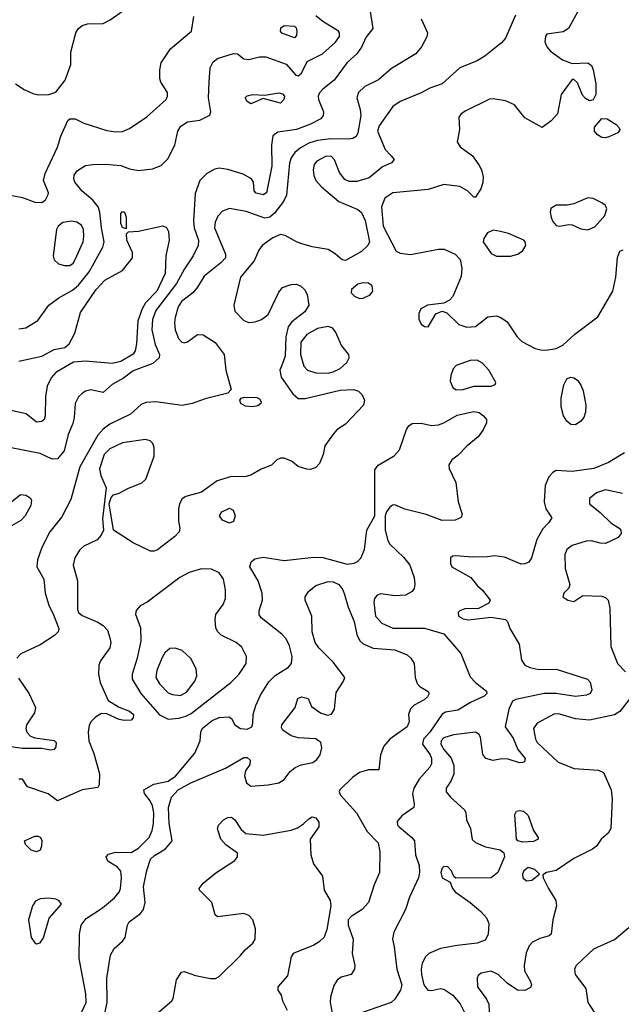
# Model space of a CAD drawing. Extents: x 1173079 to 1307053, y 522583 to 678478.
# Tile 86 of 256: x 1216349 to 1219775, y 550925 to 556530. Entities that reach past the tile are written whole.
import ezdxf

# ---------------------------------------------------------------- set-up
doc = ezdxf.new("R2010")
doc.units = 0

msp = doc.modelspace()

# ---------------------------------------------------------------- linework, layer by layer
at = {"layer": '0CON20XD'}
for points in [[(1218337.8, 556625), (1218360.7, 556479.3), (1218320.3, 556429.7), (1218295, 556373.3), (1218268.8, 556335), (1218214.4, 556285.6), (1218140.8, 556185), (1218076, 556135), (1218056.8, 556113.2), (1218049.2, 556095), (1218051.4, 556075), (1218079.4, 556005), (1218077.1, 555985), (1218063.8, 555966.2), (1218006, 555935), (1217925, 555905.4), (1217820, 555890), (1217791.5, 555868.5), (1217783.9, 555816.1), (1217784.3, 555695.7), (1217755, 555544.4), (1217735, 555532.9), (1217695, 555543.3), (1217684.2, 555555), (1217680.8, 555605), (1217668.6, 555625), (1217621.2, 555651.2), (1217535, 555677.2), (1217485, 555684.2), (1217460.4, 555679.6), (1217414.5, 555655), (1217375.4, 555615)], [(1216285, 555532.5), (1216365, 555517.8), (1216435, 555490.6), (1216475, 555490), (1216495.4, 555504.6), (1216511.9, 555535), (1216512.9, 555545), (1216484.4, 555615), (1216494.2, 555654.2), (1216564.6, 555805.4), (1216583.2, 555866.8), (1216624.1, 555955.9), (1216635, 555966.7), (1216665, 555966), (1216715, 555940.8), (1216845, 555899.5), (1216895, 555892.1), (1216935, 555893.9), (1216975, 555910.6), (1217072.6, 555977.4), (1217182.9, 556075), (1217191.9, 556095), (1217191.4, 556115), (1217152.9, 556175), (1217147.1, 556195), (1217147.1, 556245), (1217155.8, 556285), (1217208.9, 556365), (1217328.1, 556465), (1217341.1, 556548.9)], [(1216326.2, 556165), (1216375, 556132), (1216425, 556109.2), (1216455, 556103.1), (1216515, 556104.5), (1216555, 556118.1), (1216608.5, 556185), (1216641.4, 556275), (1216641.4, 556345), (1216669.5, 556455), (1216682.4, 556477.6), (1216705, 556497.9), (1216735, 556506.9), (1216825, 556508.6), (1216865, 556528.6), (1216935, 556578.1)], [(1219172.3, 556555), (1219115, 556425.7), (1219092.1, 556397.9), (1218997.6, 556322.4), (1218955, 556296.9), (1218855, 556255.6), (1218755, 556165.7), (1218685, 556140.6), (1218636.2, 556113.8), (1218515.8, 556065), (1218475, 556035.4), (1218395.5, 555925), (1218387.5, 555895), (1218431.2, 555791.2), (1218465, 555755.8), (1218481.2, 555735), (1218466.7, 555715), (1218415, 555692.9), (1218339.7, 555630.3), (1218269.2, 555609.2), (1218225, 555609.4), (1218200, 555620), (1218171.2, 555661.2), (1218141.9, 555731.9), (1218125, 555750.9), (1218095, 555754.1), (1218041.1, 555725), (1218026.5, 555705), (1218020.5, 555675), (1218023.9, 555643.9), (1218035.6, 555615), (1218067.9, 555577.9), (1218165.9, 555495.9), (1218275, 555449.1), (1218295, 555432.2), (1218316.8, 555386.8), (1218340.8, 555265), (1218331.4, 555245), (1218295, 555210), (1218205, 555158.5), (1218185, 555163.5), (1218145, 555198.2), (1218105, 555222.7), (1218015, 555237.5), (1217955.5, 555254.5), (1217925, 555264.7), (1217860.9, 555300.9), (1217835, 555306.6), (1217791.3, 555288.7), (1217730.6, 555245), (1217711.1, 555218.9), (1217685, 555156.7), (1217607.3, 555065), (1217568.1, 554905), (1217575, 554871.2), (1217625, 554817.5), (1217655, 554807.1), (1217690.3, 554809.7), (1217727, 554823), (1217765, 554851.2), (1217825, 554979.2), (1217845, 555005.6), (1217895, 555022.9), (1217923.9, 555023.9), (1217948.6, 555015), (1217970.9, 554995), (1217987.1, 554965), (1217996.4, 554905), (1217972.9, 554867.1), (1217899.9, 554810.1), (1217878.9, 554781.1), (1217865.2, 554725), (1217861.3, 554615), (1217846.3, 554573.7), (1217830, 554535), (1217838.9, 554495), (1217905, 554400), (1217934.4, 554374.4), (1217975, 554372.9), (1218175, 554421.5), (1218250, 554425), (1218278.8, 554415), (1218299.2, 554395), (1218311.9, 554365), (1218307.8, 554335), (1218205, 554227.1), (1218156.2, 554195), (1218137, 554173), (1218087.5, 554105), (1218076.7, 554055), (1218055.9, 554004.1), (1218035, 553981.2), (1218005, 553970), (1217985, 553972), (1217935, 553987.5), (1217897, 554017), (1217855, 554033.3), (1217835, 554033.8), (1217813.3, 554025), (1217783.3, 553995), (1217725, 553971.9), (1217665, 553936.7), (1217632.1, 553927.9), (1217555, 553930.4), (1217474.6, 553905.4), (1217385, 553841.2), (1217295, 553816.2), (1217275, 553803.3), (1217260, 553775), (1217254.3, 553745.7), (1217253.1, 553675), (1217261.4, 553635), (1217257.1, 553615), (1217232.7, 553587.3), (1217135, 553512.5), (1217115, 553504.5), (1217095, 553505.5), (1216995, 553551.2), (1216884.1, 553624.1), (1216858.8, 553775), (1216870.5, 553809.5), (1216883.9, 553826.1), (1216915, 553834.2), (1216965, 553861.9), (1217045, 553894.4), (1217067.5, 553915), (1217114.6, 554045), (1217115.4, 554095), (1217108, 554118), (1217093.1, 554133.1), (1217065, 554139.4), (1216935, 554122), (1216863.2, 554086.8), (1216830, 554055), (1216804, 553974), (1216811.5, 553935), (1216842, 553865), (1216821.7, 553688.3), (1216826, 553625), (1216813.1, 553595), (1216790.8, 553569.2), (1216715, 553533.5), (1216689.2, 553510.8), (1216663.1, 553466.9), (1216653.6, 553425), (1216678.2, 553335), (1216679.4, 553175), (1216684.2, 553155), (1216705, 553138.9), (1216795, 553100.9), (1216825, 553081.1), (1216848.5, 553055), (1216862, 553012), (1216867.5, 552985), (1216861.9, 552955), (1216809.1, 552880.9), (1216799.2, 552855), (1216797.5, 552805), (1216806.8, 552756.8), (1216854.1, 552654.1), (1216915.8, 552615.8), (1216975, 552593.8), (1216997.5, 552575), (1216996, 552555), (1216985, 552542.5), (1216945, 552540), (1216916.2, 552546.2), (1216845, 552578.8), (1216815, 552580), (1216780.5, 552559.5), (1216755.9, 552534.1), (1216745.9, 552514.1), (1216740, 552475), (1216742.5, 552425), (1216771.9, 552351.9), (1216803.6, 552236.4), (1216802.5, 552175), (1216795, 552160), (1216705, 552145.6), (1216565, 552083.8), (1216512.4, 552122.4), (1216393, 552163), (1216365, 552206.2), (1216345, 552206.7)], [(1216345, 554770.5), (1216385, 554776.7), (1216452.6, 554817.4), (1216514.7, 554905.3), (1216572.3, 554947.7), (1216650.1, 554989.9), (1216685, 555019.6), (1216745, 555094.5), (1216822.5, 555235), (1216831.2, 555265), (1216814.8, 555345), (1216806.3, 555435), (1216795.6, 555465.6), (1216765, 555503.1), (1216705, 555554.6), (1216662.5, 555605), (1216656.8, 555625), (1216659.2, 555645), (1216678.8, 555671.2), (1216725, 555700), (1216765, 555706.7), (1216838.1, 555708.1), (1216925, 555700), (1216975, 555681.9), (1217025, 555672.2), (1217105, 555681.2), (1217155, 555700), (1217192.7, 555737.3), (1217233.5, 555815), (1217249.5, 555895), (1217266.2, 555923.8), (1217305, 555948.6), (1217375, 555958.6), (1217432.7, 555987.3), (1217437.5, 556005), (1217425.3, 556085), (1217427.5, 556175), (1217433.6, 556256.4), (1217450.2, 556289.8), (1217475, 556308.6), (1217567, 556337), (1217590, 556335), (1217625, 556307.5), (1217655, 556303.8), (1217715, 556318.8), (1217751.2, 556318.8), (1217867, 556277), (1217921.2, 556215), (1217935, 556211.2), (1217955, 556226.7), (1217987.3, 556292.7), (1218074.5, 556335.5), (1218148.3, 556401.7), (1218171.2, 556435), (1218171.2, 556455), (1218164, 556465), (1218075, 556519.6), (1218035, 556551.9)], [(1219527.7, 556577.7), (1219475, 556479.2), (1219445, 556460.8), (1219351.7, 556448.3), (1219343.6, 556436.4), (1219340, 556405), (1219350.8, 556375), (1219371.1, 556351.1), (1219441.1, 556301.1), (1219495, 556280), (1219584.2, 556284.2), (1219605, 556268.8), (1219615.5, 556245.5), (1219630.5, 556165), (1219629.5, 556105), (1219615.5, 556074.5), (1219595, 556068.6), (1219570.9, 556080.9), (1219555, 556101.2), (1219525, 556170), (1219505, 556190), (1219495, 556190), (1219433.5, 556105), (1219411.4, 555995), (1219375.7, 555955), (1219325, 555915.8), (1219225, 555971.5), (1219166.2, 556046.2), (1219115, 556067.8), (1219045, 556080), (1219025, 556077.7), (1218889.3, 556010.7), (1218864, 555995), (1218849.2, 555975), (1218852.9, 555905), (1218841.4, 555835), (1218857, 555807), (1218927.8, 555755), (1218964.7, 555704.7), (1218978.7, 555675), (1218988.1, 555635), (1218986.7, 555603.3), (1218975, 555567.5), (1218945, 555520), (1218935, 555520), (1218899.2, 555555), (1218855, 555580.9), (1218765, 555591.1), (1218675, 555563.8), (1218475, 555544.5), (1218429.4, 555515), (1218409.3, 555465), (1218418.8, 555355), (1218492.5, 555212.5), (1218515, 555202), (1218575, 555193.1), (1218735, 555223.5), (1218766.8, 555223.2), (1218829.2, 555195), (1218858.1, 555165), (1218866.9, 555115), (1218862.7, 555067.3), (1218815.6, 554955), (1218797.1, 554932.9), (1218765, 554916.7), (1218672.5, 554905), (1218633.3, 554885), (1218622.3, 554857.7), (1218622, 554825), (1218635, 554797.5), (1218655, 554783.3), (1218675, 554782.5), (1218718.8, 554855), (1218755, 554870.8), (1218781.3, 554861.3), (1218850, 554795), (1218895, 554780), (1218945, 554783.8), (1219015, 554838.8), (1219065, 554844.2), (1219090, 554835), (1219125, 554810), (1219181.5, 554725), (1219208.1, 554698.1), (1219285, 554658.7), (1219315, 554650), (1219345, 554649.6), (1219405, 554657.7), (1219442.6, 554677.4), (1219510.3, 554739.7), (1219642, 554838), (1219727.1, 554985), (1219743.6, 555063.6), (1219753, 555177), (1219767, 555213), (1219785, 555220.8)], [(1218635.3, 556535.3), (1218672, 556455), (1218666.9, 556433.1), (1218637.5, 556375), (1218605, 556335.6), (1218466.9, 556253.1), (1218391.7, 556188.3), (1218315, 556150), (1218277.8, 556115), (1218269.1, 556085), (1218289.1, 556019.1), (1218292.3, 555985), (1218275, 555886.7), (1218264.6, 555865.4), (1218246.1, 555853.9), (1218220.2, 555849.8), (1218121.3, 555851.3), (1218045, 555842.6), (1217995, 555828), (1217948.8, 555801.2), (1217915.6, 555774.4), (1217895, 555744.3), (1217886.6, 555713.4), (1217869.1, 555530.9), (1217852.2, 555495), (1217800.2, 555429.7), (1217773.1, 555406.9), (1217745, 555401.1), (1217638.8, 555438.8), (1217545, 555455.5), (1217505, 555440), (1217477.6, 555412.4), (1217462, 555378), (1217459.4, 555345), (1217521.5, 555195), (1217520.5, 555175), (1217494.7, 555145.3), (1217400.5, 555069.5), (1217362.8, 555007.2), (1217335.6, 554975), (1217270.3, 554925), (1217251.1, 554895), (1217235.5, 554835.5), (1217231.1, 554805), (1217234.6, 554764.6), (1217253.6, 554715), (1217272.9, 554695), (1217285, 554691.5), (1217305, 554696.7), (1217362.6, 554737.4), (1217395, 554736.7), (1217461.9, 554691.9), (1217514.3, 554625), (1217522.9, 554535), (1217553.3, 554425), (1217535, 554403.8), (1217405, 554372.1)], [(1217915, 556427.5), (1217842.7, 556452.7), (1217834, 556465), (1217836.4, 556483.6), (1217855, 556496.2), (1217913.6, 556493.6), (1217923.6, 556483.6), (1217928, 556465), (1217925, 556440), (1217915, 556427.5)], [(1217665, 556052), (1217644.3, 556064.3), (1217634, 556085), (1217645, 556097.5), (1217675, 556104.2), (1217745, 556100), (1217825, 556114.5), (1217845, 556108.2), (1217856.4, 556095), (1217854.4, 556075), (1217835, 556054.3), (1217735, 556081.2), (1217665, 556052)], [(1219685, 555857.3), (1219665, 555859.5), (1219639.2, 555875), (1219622.9, 555895), (1219622.6, 555917.4), (1219665, 555968.6), (1219695, 555966.7), (1219745, 555934.3), (1219763.1, 555915), (1219766.2, 555903.8), (1219755, 555885.7), (1219705, 555863.6), (1219685, 555857.3)], [(1217375.4, 555615), (1217348.9, 555541.1), (1217339.2, 555385), (1217343.5, 555345), (1217366.9, 555275), (1217365.2, 555244.8), (1217336.6, 555185), (1217287.7, 555112.3), (1217241.6, 555028.4), (1217125.3, 554875), (1217105, 554824), (1217101.6, 554765), (1217121.6, 554681.6), (1217145.4, 554625), (1217142.7, 554605), (1217107.9, 554572.1), (1216995, 554532.1), (1216941, 554489), (1216875.7, 554454.3), (1216825, 554408.8), (1216755, 554422.2), (1216725, 554415.6), (1216705, 554403.1), (1216685, 554382.5), (1216664.5, 554345), (1216659.5, 554265), (1216651.4, 554231.4), (1216625, 554168.8), (1216603.3, 554075), (1216565, 554031.1), (1216535, 554028.1), (1216465, 554060.5), (1216193.1, 554113.1)], [(1219585, 555334.6), (1219625, 555351.5), (1219681.5, 555415), (1219693.5, 555455), (1219683.1, 555475), (1219665, 555488.2), (1219615, 555513.1), (1219585, 555515.4), (1219505, 555481.1), (1219466.1, 555473.9), (1219405, 555474.6), (1219374.5, 555455), (1219370.9, 555435), (1219376.5, 555405), (1219385, 555382), (1219405, 555359.4), (1219425, 555354.5), (1219475, 555364.3), (1219495, 555361.9), (1219545, 555340.5), (1219585, 555334.6)], [(1216955, 555340), (1216935, 555347.5), (1216925, 555370), (1216924.4, 555425), (1216935, 555437.5), (1216946.7, 555435), (1216956.1, 555406.1), (1216955, 555340)], [(1216635, 555130), (1216653.5, 555145), (1216665, 555164.3), (1216710.6, 555265), (1216715.5, 555295), (1216713.5, 555335), (1216701.2, 555361.2), (1216675, 555377.5), (1216645, 555383.6), (1216594.5, 555375.5), (1216567.5, 555355), (1216559.2, 555335), (1216539.4, 555185), (1216545, 555164), (1216570.7, 555140.7), (1216605, 555130), (1216635, 555130)], [(1216343.9, 554586.1), (1216474.5, 554615.5), (1216545, 554652.5), (1216605.8, 554664.2), (1216631.2, 554685), (1216662.5, 554745), (1216696.2, 554863.8), (1216785.5, 554994.5), (1216835, 555048.2), (1216935, 555101.5), (1216991.5, 555175), (1216992.2, 555205), (1216958.8, 555275), (1216958.3, 555311.7), (1216968.3, 555321.7), (1217025, 555326), (1217165, 555356), (1217185, 555346.7), (1217195.8, 555325), (1217200.8, 555275), (1217181.5, 555185), (1217177.5, 555085), (1217130.6, 554985), (1217065, 554919.2), (1217046, 554885), (1217022.4, 554815), (1217014.6, 554685), (1217006.2, 554645), (1216995, 554626.7), (1216925, 554584.7), (1216875, 554572.1), (1216725, 554585.5), (1216655, 554581.2), (1216555, 554521.4), (1216528.3, 554491.7), (1216506.6, 554443.4), (1216496.9, 554385), (1216494.5, 554275), (1216487.8, 554255), (1216475, 554242.2), (1216445, 554238.1), (1216385.9, 554285.9), (1216275, 554310.4)], [(1219065, 555183.5), (1219145, 555184.4), (1219186.7, 555195), (1219215, 555216.2), (1219231.4, 555245), (1219228.6, 555265), (1219220, 555275), (1219133, 555313), (1219087.5, 555325), (1219045, 555332.2), (1219013.1, 555316.9), (1218991.9, 555285), (1218987.8, 555265), (1219035, 555199.2), (1219065, 555183.5)], [(1218285, 554943.3), (1218305, 554944.7), (1218345, 554964.6), (1218360.9, 554985), (1218357.1, 555015), (1218335, 555030), (1218305, 555032.9), (1218275.5, 555025.5), (1218238.5, 554995), (1218237.3, 554975), (1218255, 554956.9), (1218285, 554943.3)], [(1218105, 554517.6), (1218135, 554524.7), (1218174.3, 554545), (1218211.7, 554578.3), (1218225.4, 554604.6), (1218224.5, 554625), (1218182.8, 554675), (1218150.2, 554750.2), (1218133.3, 554773.3), (1218105, 554783.9), (1218045, 554772.7), (1217985, 554738.9), (1217949.6, 554695), (1217948, 554625), (1217967.8, 554557.8), (1217988.6, 554535), (1218035, 554519.4), (1218105, 554517.6)], [(1218835, 554422.5), (1218875, 554424.5), (1218935, 554443.3), (1219035, 554443.8), (1219056.4, 554453.6), (1219060, 554465), (1219020, 554535), (1218985, 554574.3), (1218955, 554591.4), (1218915, 554590.6), (1218835, 554561.4), (1218818, 554542), (1218804.4, 554505), (1218801.5, 554471.5), (1218816.3, 554436.3), (1218835, 554422.5)], [(1219515, 554224.3), (1219487.5, 554225), (1219465, 554244), (1219446.7, 554275), (1219433.4, 554326.6), (1219432.1, 554375), (1219447.6, 554452.4), (1219464.2, 554485), (1219485, 554494.4), (1219505, 554491.4), (1219525, 554478.6), (1219545, 554450), (1219557.6, 554417.6), (1219573.1, 554335), (1219571.4, 554295), (1219562, 554265), (1219545, 554244), (1219515, 554224.3)], [(1217405, 554372.1), (1217331.2, 554345), (1217275, 554334.7), (1217124.7, 554355.3), (1217068.3, 554351.7), (1217040.9, 554339.1), (1216980.8, 554285), (1216861.8, 554228.2), (1216825, 554200), (1216794.4, 554165.6), (1216691.2, 553985), (1216640.9, 553799.1), (1216589.3, 553700.7), (1216520.8, 553615), (1216474.6, 553525), (1216450.5, 553455), (1216447.8, 553415), (1216486.7, 553345), (1216494.4, 553265), (1216515, 553196.7), (1216542.8, 553142.8), (1216572.2, 553065), (1216568.6, 553045), (1216548, 553025), (1216465, 552971.4), (1216355, 552919.4), (1216333.3, 552895)], [(1217675, 554325.6), (1217635, 554330), (1217608.8, 554345), (1217602.5, 554365), (1217610, 554375), (1217629.3, 554380.7), (1217698.8, 554378.8), (1217715, 554371.2), (1217723.8, 554355), (1217722, 554345), (1217705, 554332.2), (1217675, 554325.6)], [(1216698.8, 550875), (1216728.2, 550935), (1216726, 550985), (1216688.5, 551185), (1216689.1, 551325), (1216700, 551375), (1216727.3, 551412.7), (1216820, 551475), (1216888.7, 551531.3), (1216915, 551563.8), (1216924.3, 551585), (1216930, 551645), (1216925, 551682.5), (1216906.7, 551705), (1216850.5, 551740.5), (1216842.5, 551765), (1216855, 551780), (1216895, 551791.9), (1216985, 551788.5), (1217025, 551814.6), (1217086.1, 551875), (1217104.1, 551915), (1217111.9, 551955), (1217112.3, 552015), (1217105.7, 552055.7), (1217093.1, 552083.1), (1217060.8, 552125), (1217056.2, 552145), (1217112.3, 552177.8), (1217195, 552196), (1217235.9, 552224.1), (1217345.8, 552355), (1217377.5, 552425), (1217380, 552475), (1217387.5, 552495), (1217445, 552540), (1217485, 552557.8), (1217540.7, 552560.7), (1217555, 552552.5), (1217574, 552515), (1217606.2, 552495), (1217645, 552490.4), (1217671.1, 552505), (1217677.5, 552525), (1217678.5, 552575), (1217694.1, 552625.9), (1217721.5, 552685), (1217768.9, 552761.1), (1217803.3, 552796.7), (1217879.4, 552845), (1217897.5, 552865), (1217900.8, 552905), (1217885.2, 552965.2), (1217866.8, 553005), (1217842.3, 553032.3), (1217724.6, 553124.6), (1217712.4, 553142.4), (1217712.5, 553165), (1217731.9, 553225), (1217730.6, 553265), (1217707.1, 553335), (1217660.6, 553415), (1217666.8, 553443.2), (1217689.1, 553460.9), (1217735, 553470.5), (1217855, 553452.1), (1218025, 553469.6), (1218075, 553467.9), (1218215, 553430.4), (1218254.6, 553435.4), (1218272.5, 553445), (1218291.1, 553465), (1218313.5, 553515), (1218325.5, 553625), (1218371.1, 553705), (1218372.6, 553967.4), (1218390.8, 553995), (1218482.4, 554047.6), (1218511.2, 554081.2), (1218551.9, 554198.1), (1218565, 554218), (1218585, 554230.8), (1218635, 554232.9), (1218695, 554220), (1218735, 554224.4), (1218765, 554234.4), (1218840.9, 554279.2), (1218935, 554299.6), (1218965, 554293.1), (1218990.5, 554275), (1219006.9, 554255), (1219006.7, 554235), (1218989.5, 554195), (1218960, 554155), (1218896.7, 554105), (1218845, 554050), (1218810, 554025), (1218793, 553997), (1218794.3, 553975), (1218832.2, 553895), (1218846.2, 553785), (1218868.8, 553715), (1218863.9, 553696.1), (1218829.4, 553680.6), (1218755, 553679.6), (1218663.6, 553713.6), (1218543.2, 553743.2), (1218485, 553767.5), (1218473.2, 553766.8), (1218456.2, 553755), (1218438.8, 553728.8), (1218430.6, 553705), (1218431.4, 553625), (1218445, 553565.8), (1218457.3, 553545), (1218537.7, 553467.7), (1218570.8, 553425), (1218596.4, 553355), (1218599.4, 553315), (1218595, 553292.5), (1218583.8, 553275), (1218545.6, 553254.4), (1218485, 553249.5), (1218405, 553262.5), (1218385, 553254.3), (1218370.5, 553235), (1218365.4, 553215), (1218376, 553135), (1218411.4, 553095), (1218475, 553066.4), (1218655, 553066.2), (1218765, 553033.8), (1218861.5, 552921.5), (1218915, 552789.2), (1218945, 552756), (1219007.7, 552707.7), (1219008.8, 552695), (1218995, 552680), (1218916.3, 552643.7), (1218845, 552598.9), (1218775, 552587.1), (1218755, 552576.2), (1218685.8, 552475), (1218648.8, 552435), (1218644, 552405), (1218687.3, 552345), (1218695.3, 552324.7), (1218695.2, 552294.8), (1218685, 552274.5), (1218624, 552206), (1218593.1, 552155), (1218585.5, 552125), (1218596.2, 552065), (1218593.3, 552045), (1218525, 551997.1), (1218498.6, 551965), (1218501.4, 551945), (1218509.4, 551935), (1218582.9, 551875), (1218597.1, 551855), (1218603.1, 551775), (1218623.8, 551715), (1218626.6, 551676.6), (1218620.4, 551645), (1218568.9, 551535), (1218546.2, 551463.8), (1218480.8, 551335), (1218472.5, 551295), (1218482.4, 551252.4), (1218496.9, 551125), (1218525.5, 551035), (1218517.5, 551005), (1218485, 550954.4), (1218465.2, 550934.8), (1218301.8, 550878.2)], [(1219793.3, 554065), (1219701.4, 554008.6), (1219618, 553975), (1219495, 553958.2), (1219405, 553963.9), (1219385, 553953.1), (1219362.5, 553927.5), (1219342.1, 553877.9), (1219335.3, 553785), (1219346, 553746), (1219378.8, 553695), (1219361.2, 553665), (1219328.9, 553631.1), (1219295, 553570.8), (1219263, 553467), (1219248.2, 553441.8), (1219225, 553431.9), (1219205, 553431.1), (1219110.6, 553470.6), (1219052.6, 553477.4), (1219013.1, 553473.1), (1218925, 553469.5), (1218832, 553478), (1218813.6, 553476.4), (1218803, 553467), (1218802, 553435), (1218810.8, 553415), (1218919.2, 553355), (1218956.8, 553306.8), (1218985, 553283.3), (1219027.5, 553225), (1219020.7, 553209.3), (1218961.7, 553178.3), (1218885, 553175.6), (1218855, 553165.8), (1218846, 553155), (1218848, 553135), (1218875, 553118.6), (1218903.2, 553113.2), (1219035, 553128), (1219115, 553116.2), (1219127.5, 553105), (1219141.1, 553065), (1219193.6, 552975), (1219207.8, 552885), (1219225, 552855.7), (1219255, 552841.8), (1219305, 552831.2), (1219405, 552832.5), (1219583.3, 552775), (1219598.8, 552758.8), (1219607.5, 552715), (1219598, 552695), (1219576.7, 552685), (1219515, 552677.1), (1219405, 552694.6), (1219336.2, 552693.8), (1219175, 552659.4), (1219155, 552650), (1219135.3, 552604.7), (1219113.3, 552505), (1219159.5, 552439.5), (1219185.3, 552375.3), (1219227.1, 552325), (1219224.2, 552305.8), (1219215, 552300.8), (1219195, 552300), (1219131.4, 552321.4), (1219095, 552321.8), (1219045, 552312.5), (1219004.6, 552324.6), (1218987.4, 552347.4), (1218973.5, 552445), (1218963, 552463), (1218945, 552473.3), (1218820.4, 552459.6), (1218765, 552441.6), (1218750, 552425), (1218748.2, 552405), (1218765, 552374.6), (1218807, 552327), (1218821.8, 552285), (1218821.5, 552235), (1218804, 552196), (1218778, 552155), (1218777.3, 552135), (1218802, 552105), (1218882, 552032), (1218890, 552015), (1218893.8, 551975), (1218916.1, 551926.1), (1218925, 551863.3), (1218945.5, 551845.5), (1219001.9, 551821.9), (1219085, 551804.3), (1219106.6, 551786.6), (1219110.6, 551765), (1219072.1, 551675), (1219034.7, 551645.3), (1218833.6, 551643.6), (1218821.7, 551651.7), (1218808, 551685), (1218787.6, 551707.6), (1218765, 551710), (1218755, 551700), (1218747.3, 551675), (1218755, 551645.8), (1218800, 551620), (1218813.1, 551585), (1218828.6, 551565), (1218915, 551504.5), (1218975, 551453.8), (1219007.1, 551417.1), (1219020.4, 551385), (1219017.4, 551322.6), (1218999.3, 551290.7), (1218955, 551272.5), (1218840.8, 551259.2), (1218745, 551243.1), (1218680, 551215), (1218660, 551195), (1218641.3, 551158.7), (1218634.7, 551125.3), (1218637.2, 551095), (1218651.1, 551035), (1218674.3, 551005), (1218695, 551002.7), (1218745, 551014.4), (1218765, 551011.1), (1218816.5, 550976.5), (1218858, 550928), (1218887.2, 550867.2)], [(1216235.5, 553734.5), (1216353.4, 553826.6), (1216385, 553824.2), (1216408.3, 553808.3), (1216416, 553795), (1216412, 553765), (1216380, 553705), (1216355, 553680), (1216301.9, 553648.1)], [(1219782, 553832), (1219685, 553853.3), (1219633.2, 553836.8), (1219594, 553805), (1219594, 553775), (1219655.5, 553725.5), (1219715, 553666), (1219763.3, 553635), (1219773.3, 553625), (1219773.8, 553605), (1219757, 553583), (1219685, 553548.6), (1219655, 553549.2), (1219605, 553563.1), (1219575, 553561.9), (1219495, 553536.2), (1219464.4, 553515), (1219453.6, 553485), (1219455.4, 553405.4), (1219481.2, 553315), (1219476.1, 553293.9), (1219447.5, 553265), (1219442.5, 553245), (1219470, 553225), (1219505, 553217.5), (1219557, 553253), (1219665, 553249.2), (1219685, 553240.8), (1219700.8, 553225), (1219710.5, 553179.5), (1219715, 552962.5), (1219752.7, 552865), (1219798.6, 552818.6)], [(1217545, 553664.3), (1217505, 553682), (1217488, 553705), (1217500.6, 553729.4), (1217545, 553750), (1217565, 553738), (1217576.2, 553705), (1217567.1, 553672.9), (1217545, 553664.3)], [(1217195, 552547.5), (1217255, 552554.4), (1217295, 552564.4), (1217325, 552580.8), (1217552.3, 552757.7), (1217597, 552803), (1217638.1, 552865), (1217640, 552905), (1217615, 552957.5), (1217582.5, 552985), (1217497.1, 553027.1), (1217478.5, 553045), (1217467.1, 553067.1), (1217461.9, 553115), (1217465.7, 553144.3), (1217508.7, 553201.3), (1217521, 553235), (1217521.4, 553285), (1217509.3, 553345), (1217485, 553381.5), (1217441.9, 553401.9), (1217385, 553404.6), (1217315, 553384), (1217261.1, 553355), (1217075, 553213.8), (1217035, 553193.8), (1217013.2, 553166.8), (1217009.2, 553145), (1217037.6, 553067.6), (1217039.2, 552995), (1217018, 552895), (1216989.2, 552805), (1216989.2, 552775), (1217040, 552695), (1217145, 552572.3), (1217195, 552547.5)], [(1216831.6, 550865), (1216846.7, 550935), (1216846.4, 551073.6), (1216866.5, 551205), (1216887.7, 551242.3), (1216935.3, 551284.7), (1216949.5, 551305), (1216962.5, 551375), (1216972.5, 551395), (1217037.3, 551442.7), (1217055, 551465.6), (1217064.3, 551505), (1217053.5, 551593.5), (1217072.6, 551687.4), (1217095, 551750.5), (1217117, 551773), (1217179.8, 551810.3), (1217216.7, 551855), (1217200.8, 551955), (1217196.5, 552045), (1217214.6, 552105), (1217252.1, 552145), (1217324.1, 552185.9), (1217520.9, 552269.1), (1217625, 552329.2), (1217645, 552330), (1217662, 552315), (1217659.7, 552290.3), (1217635.8, 552254.2), (1217629.2, 552225), (1217641.2, 552185), (1217666.1, 552166.1), (1217765, 552174.6), (1217825, 552186.4), (1217855, 552204.4), (1217888.8, 552251.2), (1217917.2, 552272.8), (1217952, 552288), (1218018, 552302), (1218041.2, 552318.8), (1218059.5, 552345), (1218069.5, 552385), (1218064.4, 552415), (1218035, 552435.3), (1217935, 552441.8), (1217895, 552452.7), (1217847.5, 552485), (1217840.6, 552500.6), (1217842.7, 552515), (1217918, 552615), (1217933.3, 552665), (1217955, 552676.2), (1217992.5, 552665), (1218010.5, 552620.5), (1218062, 552585), (1218101.9, 552571.9), (1218125, 552576.7), (1218142.3, 552605), (1218150.7, 552699.3), (1218193.9, 552765), (1218200.4, 552785), (1218135, 552873.3), (1218051.9, 552955), (1218032.5, 552985), (1218015.6, 553045), (1218013.1, 553135), (1217975.7, 553225), (1217975.8, 553245), (1217994, 553275), (1218035, 553308.6), (1218105, 553332.2), (1218135, 553330), (1218166, 553315), (1218188.6, 553285), (1218198, 553258), (1218219.5, 553185), (1218254.6, 553105), (1218269.8, 553029.8), (1218285.6, 552995), (1218305, 552977.8), (1218362.1, 552952.1), (1218485, 552942.8), (1218555, 552913.5), (1218576.7, 552895), (1218595.5, 552865), (1218601.5, 552785), (1218612.1, 552752.1), (1218628, 552735), (1218676.2, 552705), (1218680.8, 552695), (1218670.8, 552675), (1218652.4, 552657.6), (1218595, 552627.5), (1218575, 552606.7), (1218564, 552575), (1218566.7, 552535), (1218555, 552504.3), (1218457.8, 552435), (1218423.1, 552395), (1218403.1, 552345), (1218395, 552260), (1218335, 552259.4), (1218285, 552243.8), (1218245, 552215.4), (1218172.5, 552145), (1218168.9, 552135), (1218175.6, 552115), (1218267.7, 552015), (1218328.5, 551908.5), (1218390, 551845), (1218400, 551795), (1218399.2, 551675), (1218367.8, 551605), (1218335.6, 551505), (1218298.6, 551465), (1218236, 551425), (1218220, 551405), (1218219.4, 551375), (1218248.5, 551295), (1218242.5, 551215), (1218257.1, 551145), (1218255.8, 551124.2), (1218236.1, 551093.9), (1218180.6, 551079.4), (1218157.3, 551062.7), (1218137.9, 551032.1), (1218119.1, 550965), (1218117.1, 550935), (1218129.3, 550875)], [(1217265, 552683.6), (1217298.3, 552701.7), (1217347.5, 552765), (1217357.8, 552795), (1217354.4, 552835), (1217324.5, 552894.5), (1217275, 552940), (1217235, 552952.5), (1217205, 552950), (1217175.6, 552925), (1217159.1, 552895), (1217130.8, 552825), (1217124.6, 552785), (1217145, 552748.5), (1217195, 552698.5), (1217217.8, 552687.8), (1217265, 552683.6)], [(1216341.9, 552781.9), (1216403.3, 552693.3), (1216438.5, 552615), (1216434.4, 552585), (1216388.2, 552515), (1216384.6, 552495), (1216389.5, 552475), (1216411.6, 552451.6), (1216435, 552441.2), (1216546, 552426), (1216556.9, 552415), (1216555, 552390), (1216545, 552376.2), (1216525, 552370.8), (1216475, 552381.9), (1216365, 552381.8), (1216275, 552393.6)], [(1219819.3, 552660.7), (1219767.7, 552592.3), (1219737, 552573), (1219595, 552542.5), (1219515, 552549.2), (1219425, 552576), (1219395, 552578.5), (1219295.8, 552525), (1219275.6, 552495), (1219286.2, 552435), (1219295.3, 552415), (1219415, 552304.2), (1219507.3, 552267.3), (1219645, 552258.5), (1219674.7, 552244.7), (1219716.9, 552145), (1219723.5, 552095), (1219714.8, 551925.2), (1219700.4, 551899.6), (1219661.2, 551865), (1219634.2, 551825.8), (1219611.3, 551808.7), (1219504.2, 551755.8), (1219405, 551687.5), (1219350, 551675), (1219328.3, 551661.7), (1219330, 551645), (1219360, 551585), (1219402.2, 551515), (1219405.5, 551485), (1219385.7, 551405), (1219375.8, 551324.2), (1219365, 551314), (1219310.7, 551299.3), (1219270.4, 551279.6), (1219251.4, 551258.6), (1219232.7, 551217.3), (1219221.8, 551145), (1219224.4, 551115), (1219258.9, 551055), (1219263.1, 551035), (1219258.9, 551021.1), (1219226.7, 551003.3), (1219185, 551005.5), (1219126, 551045), (1219074.1, 551094.1), (1219035, 551112.7), (1218977.8, 551102.2), (1218960.5, 551089.5), (1218954.2, 551074.2), (1218955.5, 551025), (1219008.5, 550955), (1219020, 550925), (1219032.2, 550695)], [(1219215, 551847.1), (1219186.2, 551855), (1219177.5, 551865), (1219168.8, 552005), (1219177.5, 552025), (1219195, 552029.2), (1219217.5, 552025), (1219245, 552000), (1219275.7, 551915), (1219302, 551875), (1219301.2, 551865), (1219275, 551852.5), (1219215, 551847.1)], [(1217134.3, 550875), (1217216, 550945), (1217222.9, 550957.1), (1217242, 551065), (1217271.2, 551108.8), (1217285, 551112), (1217349.7, 551089.7), (1217435, 551071.5), (1217465, 551071.5), (1217485, 551083.6), (1217607, 551203), (1217634.2, 551235.8), (1217677.1, 551272.9), (1217690.3, 551295), (1217692.5, 551355), (1217676.5, 551406.5), (1217655, 551430.4), (1217625, 551441.5), (1217475, 551422), (1217462, 551435), (1217444.4, 551505), (1217373.8, 551575), (1217371.2, 551585), (1217394, 551615), (1217466.9, 551673.1), (1217575, 551742.9), (1217590, 551765), (1217588.8, 551785), (1217522.6, 551832.6), (1217494.3, 551865), (1217476.4, 551923.6), (1217481.2, 551945), (1217510, 551975), (1217535, 551988), (1217555, 551990), (1217575, 551976), (1217610.9, 551920.9), (1217636.4, 551896.4), (1217735, 551888.1), (1217895, 551916.9), (1217930.8, 551929.2), (1217965, 551952.9), (1217995, 551981.4), (1218015, 551991.4), (1218035, 551987.1), (1218052.4, 551962.4), (1218052.7, 551935), (1218003.6, 551865), (1218007.1, 551775), (1218022.1, 551725), (1218074.2, 551655), (1218084, 551575), (1218117.5, 551515), (1218120.4, 551485), (1218098.6, 551351.4), (1218082.4, 551307.6), (1218055, 551280.4), (1218025, 551261.5), (1217906, 551215), (1217895.7, 551194.3), (1217875, 551087.5), (1217820, 551025), (1217820, 551005), (1217837.5, 550977.5), (1217845.8, 550945), (1217872.4, 550892.4)], [(1216445, 551793.8), (1216415, 551803.3), (1216382.5, 551835), (1216377.5, 551855), (1216435, 551881.4), (1216455, 551882), (1216465.7, 551875.7), (1216475, 551860), (1216474.1, 551825.9), (1216465, 551803.3), (1216445, 551793.8)], [(1219235, 551628), (1219265, 551632.5), (1219310, 551665), (1219282.3, 551692.3), (1219245, 551704), (1219220.8, 551685), (1219213.1, 551665), (1219214.3, 551645), (1219235, 551628)], [(1216445, 551270), (1216465, 551274), (1216485, 551303.3), (1216517.5, 551415), (1216587.1, 551495), (1216574.6, 551514.6), (1216555, 551523.6), (1216515, 551530), (1216465, 551524.6), (1216438.7, 551511.3), (1216422.1, 551485), (1216400, 551405), (1216414.4, 551305), (1216435, 551274), (1216445, 551270)], [(1219637.4, 550857.4), (1219585.8, 550935), (1219576, 551015), (1219514.6, 551094.6), (1219511.1, 551125), (1219518.6, 551145), (1219619.7, 551240.3), (1219737, 551293), (1219829, 551371)]]:
    msp.add_lwpolyline(points, dxfattribs=at)

doc.saveas('drawing.dxf')
